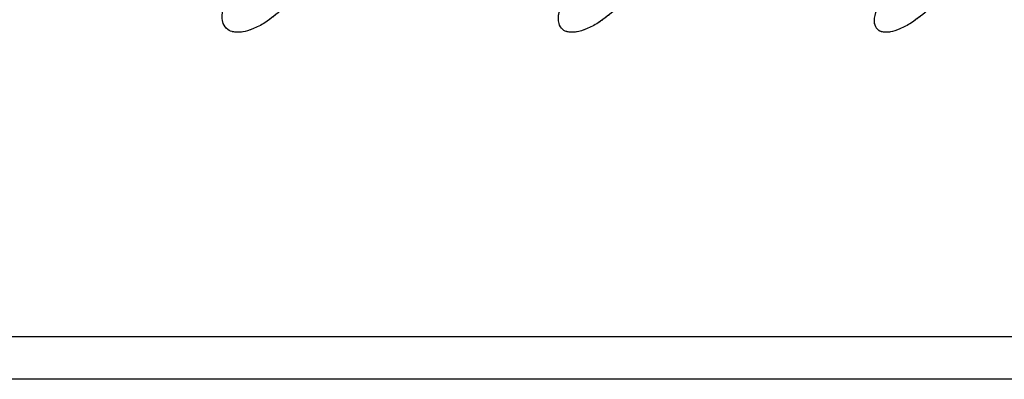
# Model space of a CAD drawing. Header units: inches. Extents: x 0.1 to 16.9, y 0.1 to 10.9.
# Tile 50 of 235: x 6.454987 to 6.456229, y 2.442658 to 2.443113. Entities that reach past the tile are written whole.
import ezdxf

# ---------------------------------------------------------------- set-up
doc = ezdxf.new("R2010")
doc.units = ezdxf.units.IN
doc.header["$MEASUREMENT"] = 0
doc.linetypes.add('PHANTOM', pattern=[0.49999999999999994, 0.25, -0.05, 0.05, -0.05, 0.05, -0.05])

msp = doc.modelspace()

# ---------------------------------------------------------------- linework, layer by layer
at = {"color": 7, "linetype": 'Continuous', "lineweight": 25}
for p, q in [((6.4580042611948, 2.44271199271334), (6.440993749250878, 2.44271199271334)), ((6.457874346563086, 2.442658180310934), (6.441123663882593, 2.442658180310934))]:
    msp.add_line(p, q, dxfattribs=at)
at = {"color": 7, "linetype": 'PHANTOM', "lineweight": 18}
for p, q in [((6.4580042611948, 2.44271199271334), (6.440993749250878, 2.44271199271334)), ((6.4580042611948, 2.44271199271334), (6.44099374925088, 2.44271199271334)), ((6.4580042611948, 2.44271199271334), (6.44099374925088, 2.44271199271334)), ((6.457874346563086, 2.442658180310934), (6.441123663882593, 2.442658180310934)), ((6.457874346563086, 2.442658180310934), (6.441123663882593, 2.442658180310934)), ((6.457874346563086, 2.442658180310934), (6.441123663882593, 2.442658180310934))]:
    msp.add_line(p, q, dxfattribs=at)
at = {"color": 7, "linetype": 'Continuous', "lineweight": 25}
for points, knots in [([(6.455318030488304, 2.443125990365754), (6.455310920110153, 2.443119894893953), (6.455299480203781, 2.443110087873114), (6.455281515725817, 2.443100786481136), (6.455267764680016, 2.443096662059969), (6.455256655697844, 2.44309653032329), (6.455247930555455, 2.443100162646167), (6.455242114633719, 2.443108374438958), (6.455241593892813, 2.443118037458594), (6.455242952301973, 2.443124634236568), (6.455243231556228, 2.443125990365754)], [0, 0, 0, 0, 0.2086143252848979, 0.3356401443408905, 0.4424206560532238, 0.5496604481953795, 0.6478447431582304, 0.7774633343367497, 0.9542521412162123, 1, 1, 1, 1]), ([(6.455739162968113, 2.443125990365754), (6.455731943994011, 2.443119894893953), (6.455720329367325, 2.443110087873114), (6.455702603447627, 2.443100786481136), (6.455689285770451, 2.443096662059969), (6.455678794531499, 2.443096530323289), (6.45567086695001, 2.443100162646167), (6.455666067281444, 2.443108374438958), (6.455666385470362, 2.443118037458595), (6.455668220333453, 2.443124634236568), (6.455668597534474, 2.443125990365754)], [0, 0, 0, 0, 0.2086143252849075, 0.3356401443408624, 0.4424206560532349, 0.5496604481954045, 0.6478447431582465, 0.7774633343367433, 0.9542521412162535, 1, 1, 1, 1]), ([(6.456134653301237, 2.443125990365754), (6.456127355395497, 2.443119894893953), (6.456115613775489, 2.443110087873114), (6.456098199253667, 2.443100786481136), (6.456085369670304, 2.443096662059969), (6.456075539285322, 2.443096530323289), (6.456068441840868, 2.443100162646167), (6.456064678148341, 2.443108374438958), (6.456065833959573, 2.443118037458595), (6.456068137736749, 2.443124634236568), (6.456068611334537, 2.443125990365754)], [0, 0, 0, 0, 0.2086143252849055, 0.3356401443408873, 0.4424206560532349, 0.5496604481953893, 0.6478447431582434, 0.7774633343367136, 0.9542521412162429, 1, 1, 1, 1])]:
    msp.add_open_spline(points, degree=3, knots=knots, dxfattribs=at)
at = {"color": 7, "linetype": 'PHANTOM', "lineweight": 18}
for points, knots in [([(6.455318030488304, 2.443125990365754), (6.455310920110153, 2.443119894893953), (6.455299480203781, 2.443110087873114), (6.455281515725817, 2.443100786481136), (6.455267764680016, 2.443096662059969), (6.455256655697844, 2.443096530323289), (6.455247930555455, 2.443100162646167), (6.455242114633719, 2.443108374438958), (6.455241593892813, 2.443118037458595), (6.455242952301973, 2.443124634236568), (6.455243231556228, 2.443125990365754)], [0, 0, 0, 0, 0.2086143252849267, 0.3356401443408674, 0.4424206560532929, 0.5496604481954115, 0.6478447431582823, 0.7774633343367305, 0.9542521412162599, 1, 1, 1, 1]), ([(6.455318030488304, 2.443125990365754), (6.455310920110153, 2.443119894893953), (6.455299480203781, 2.443110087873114), (6.455281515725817, 2.443100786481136), (6.455267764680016, 2.443096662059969), (6.455256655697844, 2.443096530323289), (6.455247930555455, 2.443100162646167), (6.455242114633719, 2.443108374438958), (6.455241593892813, 2.443118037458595), (6.455242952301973, 2.443124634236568), (6.455243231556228, 2.443125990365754)], [0, 0, 0, 0, 0.2086143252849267, 0.3356401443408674, 0.4424206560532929, 0.5496604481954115, 0.6478447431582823, 0.7774633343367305, 0.9542521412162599, 1, 1, 1, 1]), ([(6.455318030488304, 2.443125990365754), (6.455310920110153, 2.443119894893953), (6.455299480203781, 2.443110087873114), (6.455281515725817, 2.443100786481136), (6.455267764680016, 2.443096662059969), (6.455256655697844, 2.443096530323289), (6.455247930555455, 2.443100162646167), (6.455242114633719, 2.443108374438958), (6.455241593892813, 2.443118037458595), (6.455242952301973, 2.443124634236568), (6.455243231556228, 2.443125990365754)], [0, 0, 0, 0, 0.2086143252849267, 0.3356401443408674, 0.4424206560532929, 0.5496604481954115, 0.6478447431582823, 0.7774633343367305, 0.9542521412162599, 1, 1, 1, 1]), ([(6.455739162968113, 2.443125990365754), (6.455731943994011, 2.443119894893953), (6.455720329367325, 2.443110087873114), (6.455702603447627, 2.443100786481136), (6.455689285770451, 2.443096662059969), (6.455678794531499, 2.443096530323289), (6.45567086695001, 2.443100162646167), (6.455666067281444, 2.443108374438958), (6.455666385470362, 2.443118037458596), (6.455668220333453, 2.443124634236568), (6.455668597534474, 2.443125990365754)], [0, 0, 0, 0, 0.2086143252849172, 0.3356401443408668, 0.4424206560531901, 0.549660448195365, 0.6478447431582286, 0.7774633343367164, 0.9542521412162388, 0.9999999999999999, 0.9999999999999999, 0.9999999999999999, 0.9999999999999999]), ([(6.455739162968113, 2.443125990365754), (6.455731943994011, 2.443119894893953), (6.455720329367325, 2.443110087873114), (6.455702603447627, 2.443100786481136), (6.455689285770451, 2.443096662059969), (6.455678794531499, 2.443096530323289), (6.45567086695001, 2.443100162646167), (6.455666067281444, 2.443108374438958), (6.455666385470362, 2.443118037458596), (6.455668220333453, 2.443124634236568), (6.455668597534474, 2.443125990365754)], [0, 0, 0, 0, 0.2086143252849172, 0.3356401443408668, 0.4424206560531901, 0.549660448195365, 0.6478447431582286, 0.7774633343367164, 0.9542521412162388, 0.9999999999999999, 0.9999999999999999, 0.9999999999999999, 0.9999999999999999]), ([(6.455739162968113, 2.443125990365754), (6.455731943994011, 2.443119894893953), (6.455720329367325, 2.443110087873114), (6.455702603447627, 2.443100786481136), (6.455689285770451, 2.443096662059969), (6.455678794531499, 2.443096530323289), (6.45567086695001, 2.443100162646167), (6.455666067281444, 2.443108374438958), (6.455666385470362, 2.443118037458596), (6.455668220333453, 2.443124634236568), (6.455668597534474, 2.443125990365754)], [0, 0, 0, 0, 0.2086143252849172, 0.3356401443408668, 0.4424206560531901, 0.549660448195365, 0.6478447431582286, 0.7774633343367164, 0.9542521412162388, 0.9999999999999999, 0.9999999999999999, 0.9999999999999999, 0.9999999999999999]), ([(6.456134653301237, 2.443125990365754), (6.456127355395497, 2.443119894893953), (6.456115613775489, 2.443110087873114), (6.456098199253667, 2.443100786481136), (6.456085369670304, 2.443096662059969), (6.456075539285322, 2.443096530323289), (6.456068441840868, 2.443100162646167), (6.456064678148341, 2.443108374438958), (6.456065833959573, 2.443118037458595), (6.456068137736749, 2.443124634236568), (6.456068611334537, 2.443125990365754)], [0, 0, 0, 0, 0.2086143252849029, 0.3356401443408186, 0.4424206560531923, 0.5496604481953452, 0.6478447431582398, 0.7774633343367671, 0.954252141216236, 1, 1, 1, 1]), ([(6.456134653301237, 2.443125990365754), (6.456127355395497, 2.443119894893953), (6.456115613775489, 2.443110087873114), (6.456098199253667, 2.443100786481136), (6.456085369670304, 2.443096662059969), (6.456075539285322, 2.443096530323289), (6.456068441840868, 2.443100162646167), (6.456064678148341, 2.443108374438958), (6.456065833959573, 2.443118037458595), (6.456068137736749, 2.443124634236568), (6.456068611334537, 2.443125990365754)], [0, 0, 0, 0, 0.2086143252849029, 0.3356401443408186, 0.4424206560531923, 0.5496604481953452, 0.6478447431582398, 0.7774633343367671, 0.954252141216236, 1, 1, 1, 1]), ([(6.456134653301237, 2.443125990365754), (6.456127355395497, 2.443119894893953), (6.456115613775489, 2.443110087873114), (6.456098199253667, 2.443100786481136), (6.456085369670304, 2.443096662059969), (6.456075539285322, 2.443096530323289), (6.456068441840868, 2.443100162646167), (6.456064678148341, 2.443108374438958), (6.456065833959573, 2.443118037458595), (6.456068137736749, 2.443124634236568), (6.456068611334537, 2.443125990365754)], [0, 0, 0, 0, 0.2086143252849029, 0.3356401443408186, 0.4424206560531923, 0.5496604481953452, 0.6478447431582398, 0.7774633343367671, 0.954252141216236, 1, 1, 1, 1])]:
    msp.add_open_spline(points, degree=3, knots=knots, dxfattribs=at)

doc.saveas('drawing.dxf')
